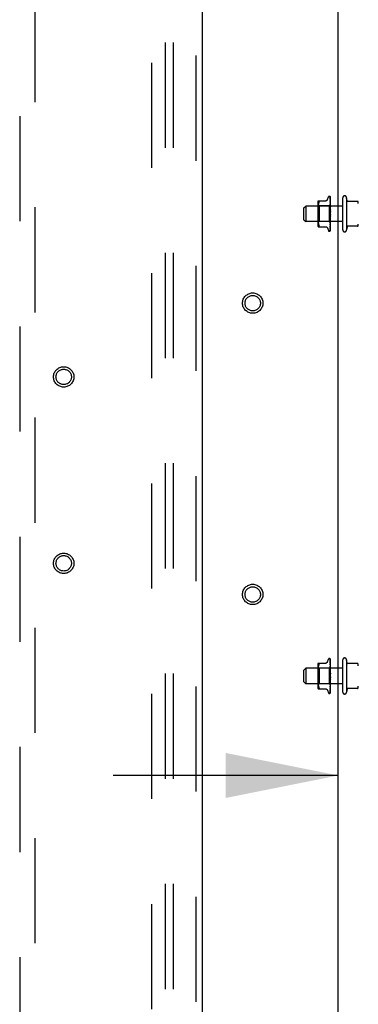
# Model space of a CAD drawing. Header units: inches. Extents: x 0 to 308, y 0 to 199.
# Tile 83 of 139: x 121.39 to 126.84, y 113.68 to 129.52. Entities that reach past the tile are written whole.
import ezdxf

# ---------------------------------------------------------------- set-up
doc = ezdxf.new("R2010")
doc.units = ezdxf.units.IN
doc.header["$LTSCALE"] = 16.920913
doc.header["$MEASUREMENT"] = 0
doc.linetypes.add('HIDDEN', pattern=[0.2, 0.1, -0.1])
doc.layers.get('0').update_dxf_attribs({"linetype": 'CONTINUOUS'})
for name, color, linetype in [('DEFAULT_2', 8, 'HIDDEN'), ('DIMENSIONS', 7, 'CONTINUOUS'), ('RIGHT_OR_MAIN_DOOR_ASSEMBLY', 7, 'CONTINUOUS'), ('SUBPANEL', 7, 'CONTINUOUS')]:
    doc.layers.add(name, color=color, linetype=linetype)
doc.styles.get("Standard").update_dxf_attribs({"font": 'arial.ttf'})
doc.dimstyles.new('DIMSTYLE_1', dxfattribs={"dimtxt": 1.357292, "dimasz": 1.809723, "dimexe": 0.09, "dimexo": 0.07, "dimgap": 0.0375, "dimtad": 0, "dimtih": 1, "dimtoh": 1, "dimzin": 4, "dimdsep": 46, "dimtxsty": 'Standard', "dimblk": '_FILLED', "dimblk1": '_FILLED', "dimblk2": '_FILLED', "dimcen": 0.09, "dimadec": 3, "dimazin": 1, "dimtfac": 1, "dimtdec": 3, "dimtofl": 0, "dimtmove": 0, "dimatfit": 3, "dimldrblk": '_FILLED', "dimfxl": 0, "dimtolj": 1, "dimtzin": 4, "dimarcsym": 0})

# ---------------------------------------------------------------- blocks, each defined once
blk = doc.blocks.new('_FILLED')
at = {"color": 0, "linetype": 'ByBlock'}
blk.add_solid([(0, 0), (-1, 0.2), (-1, -0.2)], dxfattribs=at)
blk = doc.blocks.new('*D5')
at = {"layer": 'DIMENSIONS', "color": 2, "linetype": 'Continuous'}
for p, q in [((127.933, 119.429), (127.933, 115.73)), ((126.513, 117.358), (122.893, 117.358)), ((127.933, 117.358), (130.819, 117.358))]:
    blk.add_line(p, q, dxfattribs=at)
at = {"layer": 'DIMENSIONS', "color": 2, "linetype": 'Continuous', "xscale": 1.8097233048, "yscale": 1.8097233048, "zscale": 1.8097233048}
blk.add_blockref('_FILLED', (126.513, 117.358), dxfattribs=at)
at = {"layer": 'DIMENSIONS', "color": 2, "linetype": 'Continuous', "xscale": 1.8097233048, "yscale": 1.8097233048, "zscale": 1.8097233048, "rotation": 180}
blk.add_blockref('_FILLED', (127.933, 117.358), dxfattribs=at)
at = {"layer": 'DIMENSIONS', "color": 2, "linetype": 'Continuous', "insert": (131.498, 118.037), "char_height": 1.3573, "width": 3.6884, "attachment_point": 1, "line_spacing_factor": 0.9}
blk.add_mtext('1.42', dxfattribs=at)

msp = doc.modelspace()

# ---------------------------------------------------------------- linework, layer by layer
at = {"color": 3, "linetype": 'Continuous'}
msp.add_line((126.513, 102.397), (126.513, 136.771), dxfattribs=at)
at = {"layer": 'DEFAULT_2', "color": 8, "linetype": 'HIDDEN'}
for p, q in [((123.513, 62.834), (123.513, 141.834)), ((126.191, 126.605), (126.32, 126.605)), ((126.34, 126.624), (126.356, 126.667)), ((126.371, 126.678), (126.372, 126.678)), ((126.385, 126.669), (126.387, 126.54)), ((126.385, 126.665), (126.387, 126.537)), ((126.385, 126.651), (126.385, 126.651)), ((126.385, 126.651), (126.387, 126.53)), ((126.385, 126.649), (126.385, 126.648)), ((126.385, 126.648), (126.387, 126.529)), ((126.385, 126.628), (126.385, 126.627)), ((126.385, 126.627), (126.387, 126.517)), ((126.385, 126.624), (126.387, 126.517)), ((126.385, 126.596), (126.385, 126.596)), ((126.385, 126.596), (126.387, 126.5)), ((126.388, 126.407), (126.388, 126.666)), ((126.588, 126.136), (126.588, 126.656)), ((126.648, 126.656), (126.648, 126.136)), ((126.656, 126.605), (126.648, 126.656)), ((126.825, 126.596), (126.662, 126.596)), ((125.963, 126.491), (125.993, 126.521)), ((125.963, 126.301), (125.963, 126.491)), ((126.588, 126.521), (125.993, 126.521)), ((125.993, 126.521), (125.993, 126.271)), ((126.186, 126.576), (126.186, 126.217)), ((126.206, 126.522), (126.186, 126.542)), ((126.192, 126.517), (126.191, 126.509)), ((126.191, 126.509), (126.191, 126.501)), ((126.191, 126.501), (126.191, 126.492)), ((126.191, 126.492), (126.192, 126.484)), ((126.193, 126.535), (126.192, 126.526)), ((126.192, 126.526), (126.192, 126.517)), ((126.192, 126.484), (126.192, 126.475)), ((126.192, 126.475), (126.193, 126.466)), ((126.194, 126.544), (126.193, 126.535)), ((126.193, 126.466), (126.194, 126.456)), ((126.195, 126.554), (126.194, 126.544)), ((126.194, 126.456), (126.195, 126.447)), ((126.197, 126.563), (126.195, 126.554)), ((126.195, 126.447), (126.197, 126.438)), ((126.2, 126.573), (126.197, 126.563)), ((126.197, 126.438), (126.2, 126.428)), ((126.203, 126.582), (126.2, 126.573)), ((126.203, 126.582), (126.207, 126.59)), ((126.369, 126.522), (126.206, 126.522)), ((126.206, 126.522), (126.206, 126.271)), ((126.387, 126.54), (126.369, 126.522)), ((126.369, 126.522), (126.369, 126.271)), ((126.385, 126.591), (126.387, 126.5)), ((126.386, 126.545), (126.385, 126.557)), ((126.385, 126.557), (126.385, 126.557)), ((126.385, 126.557), (126.387, 126.48)), ((126.385, 126.552), (126.387, 126.479)), ((126.388, 126.483), (126.385, 126.512)), ((126.385, 126.512), (126.385, 126.512)), ((126.385, 126.512), (126.387, 126.456)), ((126.385, 126.506), (126.387, 126.455)), ((126.385, 126.463), (126.388, 126.433)), ((126.385, 126.463), (126.385, 126.463)), ((126.385, 126.463), (126.387, 126.43)), ((126.385, 126.457), (126.387, 126.43)), ((126.387, 126.578), (126.386, 126.585)), ((126.388, 126.572), (126.387, 126.578)), ((126.388, 126.541), (126.387, 126.54)), ((126.388, 126.539), (126.387, 126.537)), ((126.387, 126.537), (126.387, 126.537)), ((126.387, 126.537), (126.387, 126.537)), ((126.388, 126.533), (126.387, 126.53)), ((126.387, 126.529), (126.387, 126.53)), ((126.387, 126.53), (126.387, 126.529)), ((126.388, 126.527), (126.387, 126.529)), ((126.388, 126.522), (126.387, 126.517)), ((126.387, 126.517), (126.387, 126.517)), ((126.387, 126.517), (126.387, 126.517)), ((126.388, 126.512), (126.387, 126.517)), ((126.388, 126.507), (126.387, 126.5)), ((126.387, 126.5), (126.387, 126.5)), ((126.387, 126.5), (126.387, 126.5)), ((126.388, 126.494), (126.387, 126.5)), ((126.388, 126.487), (126.387, 126.48)), ((126.387, 126.479), (126.387, 126.48)), ((126.387, 126.48), (126.387, 126.479)), ((126.388, 126.472), (126.387, 126.479)), ((126.388, 126.464), (126.387, 126.456)), ((126.387, 126.455), (126.387, 126.456)), ((126.388, 126.448), (126.387, 126.456)), ((126.387, 126.456), (126.387, 126.456)), ((126.388, 126.439), (126.387, 126.43)), ((125.963, 126.301), (125.993, 126.271)), ((126.192, 126.309), (126.191, 126.3)), ((126.191, 126.3), (126.191, 126.292)), ((126.191, 126.292), (126.191, 126.284)), ((126.191, 126.284), (126.192, 126.275)), ((126.193, 126.327), (126.192, 126.318)), ((126.192, 126.318), (126.192, 126.309)), ((126.194, 126.336), (126.193, 126.327)), ((126.195, 126.346), (126.194, 126.336)), ((126.197, 126.355), (126.195, 126.346)), ((126.2, 126.364), (126.197, 126.355)), ((126.2, 126.428), (126.203, 126.42)), ((126.207, 126.411), (126.203, 126.419)), ((126.207, 126.382), (126.203, 126.373)), ((126.388, 126.385), (126.385, 126.355)), ((126.387, 126.377), (126.385, 126.361)), ((126.387, 126.35), (126.385, 126.31)), ((126.387, 126.349), (126.385, 126.304)), ((126.385, 126.305), (126.388, 126.334)), ((126.387, 126.325), (126.385, 126.263)), ((126.387, 126.324), (126.385, 126.257)), ((126.385, 126.304), (126.385, 126.305)), ((126.387, 126.303), (126.385, 126.22)), ((126.387, 126.302), (126.385, 126.216)), ((126.385, 126.258), (126.388, 126.286)), ((126.387, 126.284), (126.385, 126.184)), ((126.387, 126.283), (126.385, 126.18)), ((126.388, 126.401), (126.386, 126.403)), ((126.387, 126.43), (126.387, 126.43)), ((126.388, 126.421), (126.387, 126.43)), ((126.387, 126.43), (126.387, 126.43)), ((126.388, 126.412), (126.387, 126.403)), ((126.388, 126.394), (126.387, 126.403)), ((126.388, 126.4), (126.387, 126.4)), ((126.387, 126.377), (126.387, 126.376)), ((126.388, 126.367), (126.387, 126.376)), ((126.388, 126.358), (126.387, 126.35)), ((126.387, 126.349), (126.387, 126.35)), ((126.387, 126.35), (126.387, 126.349)), ((126.388, 126.341), (126.387, 126.349)), ((126.388, 126.332), (126.387, 126.325)), ((126.387, 126.324), (126.387, 126.325)), ((126.387, 126.325), (126.387, 126.324)), ((126.387, 126.325), (126.387, 126.325)), ((126.388, 126.316), (126.387, 126.324)), ((126.388, 126.309), (126.387, 126.303)), ((126.387, 126.302), (126.387, 126.303)), ((126.387, 126.303), (126.387, 126.302)), ((126.388, 126.295), (126.387, 126.302)), ((126.388, 126.289), (126.387, 126.284)), ((126.387, 126.283), (126.387, 126.284)), ((126.387, 126.284), (126.387, 126.283)), ((126.388, 126.277), (126.387, 126.283)), ((126.388, 126.126), (126.388, 126.401)), ((126.588, 126.271), (125.993, 126.271)), ((126.206, 126.271), (126.186, 126.251)), ((126.191, 126.188), (126.32, 126.188)), ((126.192, 126.275), (126.192, 126.267)), ((126.192, 126.267), (126.193, 126.258)), ((126.193, 126.258), (126.194, 126.248)), ((126.194, 126.248), (126.195, 126.239)), ((126.195, 126.239), (126.197, 126.229)), ((126.197, 126.229), (126.2, 126.22)), ((126.2, 126.22), (126.203, 126.211)), ((126.203, 126.211), (126.207, 126.203)), ((126.369, 126.271), (126.206, 126.271)), ((126.208, 126.2), (126.207, 126.203)), ((126.208, 126.188), (126.207, 126.188)), ((126.208, 126.2), (126.209, 126.197)), ((126.34, 126.168), (126.356, 126.126)), ((126.388, 126.252), (126.369, 126.271)), ((126.384, 126.122), (126.385, 126.123)), ((126.387, 126.269), (126.385, 126.153)), ((126.387, 126.269), (126.385, 126.156)), ((126.387, 126.259), (126.385, 126.134)), ((126.385, 126.257), (126.385, 126.258)), ((126.387, 126.254), (126.385, 126.125)), ((126.387, 126.253), (126.385, 126.125)), ((126.385, 126.216), (126.386, 126.223)), ((126.385, 126.216), (126.385, 126.216)), ((126.385, 126.184), (126.385, 126.184)), ((126.385, 126.18), (126.385, 126.18)), ((126.385, 126.156), (126.385, 126.155)), ((126.385, 126.153), (126.385, 126.152)), ((126.385, 126.135), (126.386, 126.136)), ((126.386, 126.223), (126.387, 126.235)), ((126.386, 126.19), (126.387, 126.197)), ((126.388, 126.273), (126.387, 126.269)), ((126.387, 126.269), (126.387, 126.269)), ((126.387, 126.269), (126.387, 126.269)), ((126.388, 126.264), (126.387, 126.269)), ((126.388, 126.261), (126.387, 126.259)), ((126.387, 126.259), (126.387, 126.259)), ((126.387, 126.259), (126.387, 126.259)), ((126.388, 126.256), (126.387, 126.259)), ((126.387, 126.253), (126.387, 126.254)), ((126.387, 126.254), (126.387, 126.253)), ((126.387, 126.235), (126.388, 126.241)), ((126.387, 126.197), (126.388, 126.202)), ((126.656, 126.188), (126.648, 126.136)), ((126.825, 126.196), (126.662, 126.196)), ((126.371, 126.115), (126.372, 126.115)), ((126.191, 119.167), (126.32, 119.167)), ((126.203, 119.144), (126.207, 119.153)), ((126.207, 119.153), (126.208, 119.155)), ((126.209, 119.158), (126.208, 119.155)), ((126.34, 119.187), (126.356, 119.229)), ((126.371, 119.24), (126.372, 119.24)), ((126.385, 119.231), (126.387, 119.102)), ((126.385, 119.227), (126.387, 119.1)), ((126.385, 119.214), (126.385, 119.213)), ((126.385, 119.213), (126.387, 119.092)), ((126.385, 119.212), (126.385, 119.211)), ((126.385, 119.211), (126.387, 119.092)), ((126.385, 119.19), (126.385, 119.19)), ((126.385, 119.19), (126.387, 119.08)), ((126.385, 119.186), (126.387, 119.079)), ((126.385, 119.158), (126.385, 119.158)), ((126.385, 119.158), (126.387, 119.063)), ((126.385, 119.154), (126.387, 119.062)), ((126.387, 119.14), (126.386, 119.148)), ((126.388, 118.969), (126.388, 119.229)), ((126.588, 118.699), (126.588, 119.219)), ((126.648, 119.219), (126.648, 118.699)), ((126.656, 119.167), (126.648, 119.219)), ((126.825, 119.159), (126.662, 119.159)), ((125.963, 119.054), (125.993, 119.084)), ((125.963, 118.864), (125.963, 119.054)), ((126.588, 119.084), (125.993, 119.084)), ((125.993, 119.084), (125.993, 118.834)), ((126.186, 119.138), (126.186, 118.779)), ((126.206, 119.084), (126.186, 119.104)), ((126.192, 119.08), (126.191, 119.071)), ((126.191, 119.072), (126.191, 119.063)), ((126.191, 119.063), (126.191, 119.055)), ((126.191, 119.055), (126.192, 119.046)), ((126.193, 119.097), (126.192, 119.088)), ((126.192, 119.089), (126.192, 119.08)), ((126.192, 119.046), (126.192, 119.037)), ((126.192, 119.037), (126.193, 119.028)), ((126.194, 119.107), (126.193, 119.097)), ((126.193, 119.028), (126.194, 119.019)), ((126.195, 119.116), (126.194, 119.107)), ((126.194, 119.019), (126.195, 119.009)), ((126.197, 119.126), (126.195, 119.116)), ((126.195, 119.01), (126.197, 119)), ((126.2, 119.135), (126.197, 119.126)), ((126.197, 119), (126.2, 118.991)), ((126.203, 119.144), (126.2, 119.135)), ((126.2, 118.991), (126.203, 118.982)), ((126.369, 119.084), (126.206, 119.084)), ((126.206, 119.084), (126.206, 118.834)), ((126.387, 119.102), (126.369, 119.084)), ((126.369, 119.084), (126.369, 118.834)), ((126.386, 119.107), (126.385, 119.119)), ((126.385, 119.119), (126.385, 119.119)), ((126.385, 119.119), (126.387, 119.042)), ((126.385, 119.114), (126.387, 119.042)), ((126.385, 119.074), (126.385, 119.075)), ((126.385, 119.075), (126.387, 119.018)), ((126.388, 119.046), (126.385, 119.074)), ((126.385, 119.069), (126.387, 119.018)), ((126.385, 119.026), (126.388, 118.996)), ((126.385, 119.026), (126.385, 119.026)), ((126.385, 119.026), (126.387, 118.993)), ((126.385, 119.02), (126.387, 118.992)), ((126.388, 119.134), (126.387, 119.14)), ((126.388, 119.103), (126.387, 119.102)), ((126.388, 119.102), (126.387, 119.1)), ((126.387, 119.1), (126.387, 119.1)), ((126.387, 119.1), (126.387, 119.1)), ((126.388, 119.096), (126.387, 119.092)), ((126.387, 119.092), (126.387, 119.092)), ((126.388, 119.089), (126.387, 119.092)), ((126.387, 119.092), (126.387, 119.092)), ((126.388, 119.085), (126.387, 119.08)), ((126.387, 119.079), (126.387, 119.08)), ((126.387, 119.08), (126.387, 119.079)), ((126.388, 119.075), (126.387, 119.079)), ((126.388, 119.069), (126.387, 119.063)), ((126.387, 119.062), (126.387, 119.063)), ((126.387, 119.063), (126.387, 119.062)), ((126.388, 119.057), (126.387, 119.062)), ((126.388, 119.05), (126.387, 119.042)), ((126.387, 119.042), (126.387, 119.042)), ((126.388, 119.035), (126.387, 119.042)), ((126.387, 119.042), (126.387, 119.042)), ((126.388, 119.027), (126.387, 119.019)), ((126.387, 119.018), (126.387, 119.019)), ((126.388, 119.01), (126.387, 119.018)), ((126.387, 119.018), (126.387, 119.018)), ((126.388, 119.002), (126.387, 118.993)), ((126.387, 118.992), (126.387, 118.993)), ((126.387, 118.993), (126.387, 118.992)), ((126.388, 118.984), (126.387, 118.992)), ((125.963, 118.864), (125.993, 118.834)), ((126.588, 118.834), (125.993, 118.834)), ((126.206, 118.834), (126.186, 118.814)), ((126.192, 118.871), (126.191, 118.863)), ((126.191, 118.863), (126.191, 118.854)), ((126.191, 118.846), (126.191, 118.854)), ((126.193, 118.889), (126.192, 118.88)), ((126.192, 118.88), (126.192, 118.871)), ((126.192, 118.838), (126.192, 118.829)), ((126.194, 118.899), (126.193, 118.889)), ((126.195, 118.908), (126.194, 118.899)), ((126.197, 118.918), (126.195, 118.908)), ((126.2, 118.927), (126.197, 118.917)), ((126.207, 118.973), (126.203, 118.982)), ((126.207, 118.944), (126.203, 118.936)), ((126.369, 118.834), (126.206, 118.834)), ((126.388, 118.815), (126.369, 118.834)), ((126.388, 118.947), (126.385, 118.917)), ((126.387, 118.939), (126.385, 118.924)), ((126.387, 118.912), (126.385, 118.867)), ((126.387, 118.912), (126.385, 118.873)), ((126.385, 118.867), (126.388, 118.897)), ((126.387, 118.887), (126.385, 118.82)), ((126.387, 118.887), (126.385, 118.825)), ((126.385, 118.867), (126.385, 118.867)), ((126.387, 118.865), (126.385, 118.778)), ((126.387, 118.865), (126.385, 118.783)), ((126.385, 118.82), (126.388, 118.848)), ((126.387, 118.846), (126.385, 118.743)), ((126.387, 118.846), (126.385, 118.747)), ((126.387, 118.831), (126.385, 118.715)), ((126.387, 118.831), (126.385, 118.718)), ((126.388, 118.963), (126.386, 118.965)), ((126.388, 118.975), (126.387, 118.966)), ((126.388, 118.957), (126.387, 118.965)), ((126.388, 118.962), (126.387, 118.963)), ((126.387, 118.939), (126.387, 118.938)), ((126.388, 118.929), (126.387, 118.938)), ((126.388, 118.92), (126.387, 118.912)), ((126.387, 118.912), (126.387, 118.912)), ((126.388, 118.903), (126.387, 118.912)), ((126.387, 118.912), (126.387, 118.912)), ((126.388, 118.895), (126.387, 118.887)), ((126.387, 118.887), (126.387, 118.887)), ((126.388, 118.879), (126.387, 118.887)), ((126.387, 118.887), (126.387, 118.887)), ((126.387, 118.887), (126.387, 118.887)), ((126.388, 118.871), (126.387, 118.865)), ((126.387, 118.865), (126.387, 118.865)), ((126.388, 118.858), (126.387, 118.865)), ((126.387, 118.865), (126.387, 118.865)), ((126.388, 118.851), (126.387, 118.846)), ((126.387, 118.846), (126.387, 118.846)), ((126.387, 118.846), (126.387, 118.846)), ((126.388, 118.84), (126.387, 118.846)), ((126.388, 118.835), (126.387, 118.831)), ((126.387, 118.831), (126.387, 118.831)), ((126.387, 118.831), (126.387, 118.831)), ((126.388, 118.827), (126.387, 118.831)), ((126.388, 118.689), (126.388, 118.963)), ((126.191, 118.75), (126.32, 118.75)), ((126.192, 118.829), (126.193, 118.82)), ((126.193, 118.82), (126.194, 118.811)), ((126.194, 118.811), (126.195, 118.801)), ((126.195, 118.801), (126.197, 118.792)), ((126.197, 118.792), (126.2, 118.782)), ((126.2, 118.782), (126.203, 118.773)), ((126.203, 118.774), (126.207, 118.765)), ((126.208, 118.751), (126.207, 118.75)), ((126.34, 118.731), (126.356, 118.689)), ((126.371, 118.678), (126.372, 118.678)), ((126.384, 118.685), (126.385, 118.686)), ((126.387, 118.821), (126.385, 118.696)), ((126.385, 118.82), (126.385, 118.82)), ((126.387, 118.816), (126.385, 118.688)), ((126.387, 118.816), (126.385, 118.687)), ((126.385, 118.778), (126.386, 118.785)), ((126.385, 118.778), (126.385, 118.778)), ((126.385, 118.747), (126.385, 118.747)), ((126.385, 118.743), (126.385, 118.743)), ((126.385, 118.718), (126.385, 118.718)), ((126.385, 118.715), (126.385, 118.715)), ((126.385, 118.697), (126.386, 118.698)), ((126.386, 118.785), (126.387, 118.798)), ((126.386, 118.752), (126.387, 118.759)), ((126.388, 118.823), (126.387, 118.821)), ((126.387, 118.821), (126.387, 118.821)), ((126.388, 118.818), (126.387, 118.821)), ((126.387, 118.821), (126.387, 118.821)), ((126.387, 118.816), (126.387, 118.816)), ((126.387, 118.816), (126.387, 118.816)), ((126.387, 118.798), (126.388, 118.804)), ((126.387, 118.759), (126.388, 118.765)), ((126.656, 118.75), (126.648, 118.699)), ((126.825, 118.759), (126.662, 118.759))]:
    msp.add_line(p, q, dxfattribs=at)
for points in [[(126.207, 126.605), (126.208, 126.604), (126.209, 126.604), (126.209, 126.603)], [(126.207, 126.59), (126.208, 126.593), (126.209, 126.595), (126.209, 126.597), (126.21, 126.599), (126.21, 126.601), (126.21, 126.602), (126.209, 126.603)], [(126.34, 126.624), (126.339, 126.622), (126.337, 126.619), (126.335, 126.616), (126.333, 126.613), (126.33, 126.61), (126.327, 126.608), (126.323, 126.607), (126.32, 126.606), (126.316, 126.605), (126.313, 126.605)], [(126.383, 126.673), (126.383, 126.673), (126.383, 126.673), (126.383, 126.673), (126.384, 126.673), (126.384, 126.673), (126.384, 126.672), (126.384, 126.672), (126.384, 126.672), (126.384, 126.672), (126.384, 126.672), (126.385, 126.671), (126.385, 126.671), (126.385, 126.671), (126.385, 126.67), (126.385, 126.67), (126.385, 126.67), (126.385, 126.669), (126.385, 126.669), (126.385, 126.669)], [(126.388, 126.665), (126.387, 126.666), (126.387, 126.668), (126.386, 126.669), (126.386, 126.67), (126.385, 126.671), (126.384, 126.672), (126.383, 126.673)], [(126.388, 126.666), (126.388, 126.667), (126.387, 126.667), (126.387, 126.668), (126.387, 126.668), (126.387, 126.668), (126.387, 126.669), (126.386, 126.669), (126.386, 126.669), (126.386, 126.67), (126.386, 126.67), (126.386, 126.67), (126.385, 126.671), (126.385, 126.671), (126.385, 126.671), (126.385, 126.671), (126.385, 126.672), (126.384, 126.672), (126.384, 126.672), (126.384, 126.672), (126.384, 126.673), (126.384, 126.673), (126.384, 126.673)], [(126.388, 126.655), (126.387, 126.656), (126.387, 126.658), (126.387, 126.66), (126.386, 126.662), (126.386, 126.664), (126.385, 126.665), (126.385, 126.666)], [(126.385, 126.666), (126.385, 126.666), (126.385, 126.666), (126.385, 126.665), (126.385, 126.665)], [(126.385, 126.665), (126.385, 126.665), (126.385, 126.665)], [(126.385, 126.665), (126.385, 126.665), (126.385, 126.665), (126.385, 126.665), (126.385, 126.665), (126.385, 126.665), (126.385, 126.664), (126.385, 126.664), (126.385, 126.663)], [(126.388, 126.659), (126.387, 126.66), (126.387, 126.661), (126.387, 126.661), (126.387, 126.662), (126.386, 126.663), (126.386, 126.663), (126.386, 126.664), (126.385, 126.664), (126.385, 126.665)], [(126.388, 126.635), (126.387, 126.637), (126.387, 126.64), (126.387, 126.642), (126.386, 126.645), (126.386, 126.647), (126.385, 126.65), (126.385, 126.651)], [(126.385, 126.648), (126.385, 126.648), (126.385, 126.649), (126.385, 126.649), (126.385, 126.649)], [(126.388, 126.643), (126.387, 126.644), (126.387, 126.644), (126.387, 126.645), (126.387, 126.646), (126.386, 126.646), (126.386, 126.647), (126.385, 126.648)], [(126.388, 126.607), (126.387, 126.609), (126.387, 126.612), (126.387, 126.616), (126.386, 126.619), (126.386, 126.622), (126.385, 126.628)], [(126.386, 126.622), (126.386, 126.623), (126.385, 126.623), (126.385, 126.624), (126.385, 126.624)], [(126.385, 126.624), (126.385, 126.624), (126.385, 126.624), (126.385, 126.624), (126.385, 126.624), (126.385, 126.624)], [(126.386, 126.585), (126.386, 126.589), (126.385, 126.596)], [(126.388, 126.618), (126.388, 126.618), (126.387, 126.619), (126.387, 126.62), (126.387, 126.621), (126.386, 126.622)], [(126.386, 126.588), (126.386, 126.589), (126.386, 126.59), (126.385, 126.59), (126.385, 126.591), (126.385, 126.591), (126.385, 126.591), (126.385, 126.591)], [(126.387, 126.547), (126.386, 126.548), (126.386, 126.549), (126.386, 126.55), (126.385, 126.55), (126.385, 126.551), (126.385, 126.551), (126.385, 126.552)], [(126.387, 126.501), (126.386, 126.502), (126.386, 126.503), (126.386, 126.504), (126.385, 126.504), (126.385, 126.505), (126.385, 126.506), (126.385, 126.506), (126.385, 126.506)], [(126.387, 126.453), (126.386, 126.453), (126.386, 126.454), (126.386, 126.454), (126.386, 126.455), (126.385, 126.456), (126.385, 126.456), (126.385, 126.457), (126.385, 126.457)], [(126.388, 126.585), (126.387, 126.585), (126.387, 126.586), (126.387, 126.587), (126.386, 126.588)], [(126.388, 126.53), (126.387, 126.532), (126.386, 126.545)], [(126.388, 126.545), (126.388, 126.545), (126.387, 126.546), (126.387, 126.547)], [(126.388, 126.54), (126.387, 126.54), (126.387, 126.54), (126.387, 126.54), (126.387, 126.54)], [(126.388, 126.539), (126.387, 126.538), (126.387, 126.538), (126.387, 126.538), (126.387, 126.537), (126.387, 126.537), (126.387, 126.537)], [(126.388, 126.537), (126.387, 126.537), (126.387, 126.537), (126.387, 126.537), (126.387, 126.537), (126.387, 126.537)], [(126.388, 126.536), (126.387, 126.536), (126.387, 126.537), (126.387, 126.537), (126.387, 126.537)], [(126.388, 126.531), (126.387, 126.531), (126.387, 126.531), (126.387, 126.53), (126.387, 126.53), (126.387, 126.53), (126.387, 126.53)], [(126.388, 126.529), (126.387, 126.529), (126.387, 126.529), (126.387, 126.529), (126.387, 126.529), (126.387, 126.529)], [(126.388, 126.519), (126.387, 126.519), (126.387, 126.518), (126.387, 126.518), (126.387, 126.518), (126.387, 126.517), (126.387, 126.517)], [(126.388, 126.516), (126.387, 126.516), (126.387, 126.516), (126.387, 126.516), (126.387, 126.517), (126.387, 126.517)], [(126.388, 126.503), (126.387, 126.502), (126.387, 126.502), (126.387, 126.501), (126.387, 126.501), (126.387, 126.5), (126.387, 126.5)], [(126.388, 126.5), (126.387, 126.5), (126.387, 126.501)], [(126.388, 126.498), (126.387, 126.499), (126.387, 126.499), (126.387, 126.499), (126.387, 126.5), (126.387, 126.5)], [(126.388, 126.483), (126.387, 126.482), (126.387, 126.481), (126.387, 126.481), (126.387, 126.48), (126.387, 126.48), (126.387, 126.48)], [(126.388, 126.477), (126.387, 126.478), (126.387, 126.478), (126.387, 126.478), (126.387, 126.479), (126.387, 126.479)], [(126.388, 126.459), (126.387, 126.459), (126.387, 126.458), (126.387, 126.457), (126.387, 126.457), (126.387, 126.456), (126.387, 126.456)], [(126.388, 126.453), (126.387, 126.454), (126.387, 126.454), (126.387, 126.455), (126.387, 126.455), (126.387, 126.455)], [(126.388, 126.451), (126.388, 126.451), (126.387, 126.452), (126.387, 126.453)], [(126.2, 126.364), (126.203, 126.373), (126.207, 126.382)], [(126.207, 126.411), (126.208, 126.409), (126.208, 126.406), (126.209, 126.404), (126.21, 126.401), (126.21, 126.399), (126.21, 126.396)], [(126.209, 126.406), (126.208, 126.408), (126.207, 126.409), (126.207, 126.411)], [(126.21, 126.396), (126.21, 126.394), (126.21, 126.391), (126.209, 126.389), (126.208, 126.387), (126.208, 126.384), (126.207, 126.382)], [(126.207, 126.382), (126.207, 126.383), (126.208, 126.384), (126.208, 126.386), (126.209, 126.387)], [(126.21, 126.396), (126.21, 126.398), (126.21, 126.4), (126.209, 126.402), (126.209, 126.404)], [(126.209, 126.389), (126.209, 126.39), (126.21, 126.392), (126.21, 126.393), (126.21, 126.395), (126.21, 126.396)], [(126.386, 126.403), (126.386, 126.403), (126.386, 126.403), (126.385, 126.404), (126.385, 126.404), (126.385, 126.405), (126.385, 126.406), (126.385, 126.406), (126.385, 126.407)], [(126.385, 126.361), (126.385, 126.362), (126.385, 126.362), (126.385, 126.363), (126.386, 126.364), (126.386, 126.364), (126.386, 126.365), (126.387, 126.365), (126.387, 126.365), (126.387, 126.366), (126.387, 126.366), (126.388, 126.367), (126.388, 126.367)], [(126.385, 126.31), (126.385, 126.311), (126.385, 126.312), (126.385, 126.312), (126.386, 126.313), (126.386, 126.314), (126.386, 126.314), (126.387, 126.315), (126.387, 126.316), (126.387, 126.316), (126.388, 126.317), (126.388, 126.317)], [(126.386, 126.403), (126.386, 126.402), (126.387, 126.402), (126.387, 126.402), (126.387, 126.401), (126.387, 126.401), (126.387, 126.4)], [(126.388, 126.434), (126.387, 126.433), (126.387, 126.432), (126.387, 126.432), (126.387, 126.431), (126.387, 126.43), (126.387, 126.43)], [(126.388, 126.427), (126.387, 126.428), (126.387, 126.428), (126.387, 126.429), (126.387, 126.429), (126.387, 126.43)], [(126.388, 126.407), (126.387, 126.406), (126.387, 126.405), (126.387, 126.405), (126.387, 126.404), (126.387, 126.403), (126.387, 126.403)], [(126.387, 126.4), (126.387, 126.4), (126.387, 126.401), (126.387, 126.402), (126.387, 126.402), (126.387, 126.403), (126.387, 126.403)], [(126.388, 126.379), (126.387, 126.379), (126.387, 126.378), (126.387, 126.377), (126.387, 126.377)], [(126.388, 126.372), (126.387, 126.373), (126.387, 126.374), (126.387, 126.374), (126.387, 126.375), (126.387, 126.376), (126.387, 126.376)], [(126.388, 126.352), (126.387, 126.352), (126.387, 126.351), (126.387, 126.351), (126.387, 126.35), (126.387, 126.35)], [(126.388, 126.346), (126.387, 126.347), (126.387, 126.347), (126.387, 126.348), (126.387, 126.348), (126.387, 126.349), (126.387, 126.349)], [(126.388, 126.327), (126.387, 126.327), (126.387, 126.326), (126.387, 126.326), (126.387, 126.326), (126.387, 126.325), (126.387, 126.325)], [(126.388, 126.321), (126.387, 126.322), (126.387, 126.323), (126.387, 126.323), (126.387, 126.324), (126.387, 126.324), (126.387, 126.324)], [(126.388, 126.304), (126.387, 126.304), (126.387, 126.304), (126.387, 126.303), (126.387, 126.303), (126.387, 126.303)], [(126.388, 126.299), (126.387, 126.3), (126.387, 126.301), (126.387, 126.301), (126.387, 126.302), (126.387, 126.302), (126.387, 126.302)], [(126.388, 126.285), (126.387, 126.285), (126.387, 126.285), (126.387, 126.284), (126.387, 126.284), (126.387, 126.284)], [(126.388, 126.281), (126.387, 126.281), (126.387, 126.282), (126.387, 126.282), (126.387, 126.283), (126.387, 126.283), (126.387, 126.283)], [(126.208, 126.188), (126.209, 126.189), (126.209, 126.19), (126.21, 126.191), (126.21, 126.192), (126.21, 126.193), (126.209, 126.195), (126.209, 126.197)], [(126.313, 126.188), (126.316, 126.188), (126.32, 126.187), (126.323, 126.186), (126.327, 126.184), (126.33, 126.182), (126.333, 126.18), (126.335, 126.177), (126.337, 126.174), (126.339, 126.171), (126.34, 126.169)], [(126.384, 126.122), (126.385, 126.123), (126.385, 126.124), (126.386, 126.126), (126.386, 126.127), (126.387, 126.129), (126.387, 126.13), (126.388, 126.132)], [(126.385, 126.125), (126.385, 126.125), (126.385, 126.124), (126.385, 126.124), (126.385, 126.123), (126.384, 126.123), (126.384, 126.123), (126.384, 126.122), (126.384, 126.122)], [(126.385, 126.125), (126.385, 126.124), (126.385, 126.123), (126.385, 126.123), (126.385, 126.122), (126.384, 126.122)], [(126.384, 126.122), (126.384, 126.122), (126.384, 126.122)], [(126.385, 126.263), (126.385, 126.263), (126.385, 126.263), (126.385, 126.264), (126.385, 126.265), (126.386, 126.265), (126.386, 126.266), (126.386, 126.267)], [(126.385, 126.22), (126.385, 126.22), (126.385, 126.221), (126.385, 126.221), (126.385, 126.222), (126.386, 126.222), (126.386, 126.223), (126.386, 126.224), (126.387, 126.225)], [(126.385, 126.18), (126.385, 126.183), (126.386, 126.19)], [(126.385, 126.184), (126.385, 126.184), (126.385, 126.184), (126.385, 126.184), (126.385, 126.185), (126.385, 126.185), (126.386, 126.186), (126.386, 126.187), (126.386, 126.187), (126.387, 126.188), (126.387, 126.189), (126.387, 126.19), (126.388, 126.19)], [(126.385, 126.152), (126.385, 126.154), (126.386, 126.157), (126.386, 126.16), (126.387, 126.163), (126.387, 126.166), (126.387, 126.169), (126.388, 126.17)], [(126.385, 126.155), (126.385, 126.155), (126.385, 126.155), (126.385, 126.155), (126.385, 126.156), (126.385, 126.156), (126.386, 126.156), (126.386, 126.158)], [(126.385, 126.133), (126.385, 126.134), (126.386, 126.136), (126.386, 126.138), (126.387, 126.14), (126.387, 126.143), (126.387, 126.145), (126.388, 126.147)], [(126.385, 126.136), (126.385, 126.135), (126.385, 126.135), (126.385, 126.134), (126.385, 126.134)], [(126.385, 126.134), (126.385, 126.134), (126.385, 126.134), (126.385, 126.134), (126.385, 126.134), (126.385, 126.135)], [(126.385, 126.134), (126.385, 126.133), (126.385, 126.133), (126.385, 126.133)], [(126.385, 126.123), (126.385, 126.123), (126.385, 126.124), (126.386, 126.124), (126.386, 126.125), (126.386, 126.125), (126.386, 126.126), (126.387, 126.126), (126.387, 126.127), (126.387, 126.128), (126.388, 126.128), (126.388, 126.129)], [(126.386, 126.267), (126.387, 126.268), (126.387, 126.269), (126.388, 126.27)], [(126.386, 126.158), (126.387, 126.158), (126.387, 126.159), (126.387, 126.16), (126.387, 126.161), (126.388, 126.161)], [(126.386, 126.136), (126.386, 126.136), (126.386, 126.137), (126.387, 126.138), (126.387, 126.138), (126.387, 126.139), (126.387, 126.139), (126.388, 126.14), (126.388, 126.14)], [(126.388, 126.27), (126.387, 126.27), (126.387, 126.27), (126.387, 126.269), (126.387, 126.269), (126.387, 126.269)], [(126.388, 126.267), (126.387, 126.267), (126.387, 126.268), (126.387, 126.268), (126.387, 126.268), (126.387, 126.269), (126.387, 126.269)], [(126.388, 126.259), (126.387, 126.259), (126.387, 126.259), (126.387, 126.259), (126.387, 126.259), (126.387, 126.259)], [(126.388, 126.257), (126.387, 126.257), (126.387, 126.258), (126.387, 126.258), (126.387, 126.258), (126.387, 126.259), (126.387, 126.259)], [(126.388, 126.254), (126.387, 126.254), (126.387, 126.254), (126.387, 126.254), (126.387, 126.254)], [(126.388, 126.253), (126.387, 126.253), (126.387, 126.253), (126.387, 126.254), (126.387, 126.254), (126.387, 126.254), (126.387, 126.254)], [(126.388, 126.252), (126.387, 126.253), (126.387, 126.253), (126.387, 126.253), (126.387, 126.253), (126.387, 126.253), (126.387, 126.253)], [(126.388, 126.252), (126.387, 126.252), (126.387, 126.253), (126.387, 126.253), (126.387, 126.253)], [(126.387, 126.225), (126.387, 126.226), (126.387, 126.227), (126.388, 126.227)], [(126.387, 126.124), (126.387, 126.124), (126.387, 126.125), (126.388, 126.126)], [(126.207, 119.167), (126.208, 119.167), (126.209, 119.166), (126.209, 119.166)], [(126.209, 119.158), (126.209, 119.16), (126.21, 119.162), (126.21, 119.163), (126.21, 119.165), (126.209, 119.166)], [(126.34, 119.186), (126.339, 119.184), (126.337, 119.181), (126.335, 119.178), (126.333, 119.175), (126.33, 119.173), (126.327, 119.171), (126.323, 119.169), (126.32, 119.168), (126.316, 119.167), (126.313, 119.167)], [(126.383, 119.236), (126.383, 119.236), (126.383, 119.236), (126.383, 119.235), (126.384, 119.235), (126.384, 119.235), (126.384, 119.235), (126.384, 119.235), (126.384, 119.235), (126.384, 119.234), (126.384, 119.234), (126.385, 119.234), (126.385, 119.233), (126.385, 119.233), (126.385, 119.233), (126.385, 119.233), (126.385, 119.232), (126.385, 119.232), (126.385, 119.232), (126.385, 119.231)], [(126.388, 119.227), (126.387, 119.229), (126.387, 119.23), (126.386, 119.231), (126.386, 119.233), (126.385, 119.234), (126.384, 119.235), (126.383, 119.236)], [(126.388, 119.229), (126.388, 119.229), (126.387, 119.23), (126.387, 119.23), (126.387, 119.23), (126.387, 119.231), (126.387, 119.231), (126.386, 119.232), (126.386, 119.232), (126.386, 119.232), (126.386, 119.233), (126.386, 119.233), (126.385, 119.233), (126.385, 119.233), (126.385, 119.234), (126.385, 119.234), (126.385, 119.234), (126.384, 119.234), (126.384, 119.235), (126.384, 119.235), (126.384, 119.235), (126.384, 119.235), (126.384, 119.235)], [(126.385, 119.229), (126.385, 119.229), (126.385, 119.228), (126.385, 119.228), (126.385, 119.227)], [(126.388, 119.217), (126.387, 119.219), (126.387, 119.221), (126.387, 119.223), (126.386, 119.224), (126.386, 119.226), (126.385, 119.228), (126.385, 119.229)], [(126.388, 119.222), (126.387, 119.223), (126.387, 119.223), (126.387, 119.224), (126.387, 119.225), (126.386, 119.225), (126.386, 119.226), (126.386, 119.226), (126.385, 119.227), (126.385, 119.228)], [(126.385, 119.228), (126.385, 119.228), (126.385, 119.228)], [(126.385, 119.228), (126.385, 119.228), (126.385, 119.228), (126.385, 119.228), (126.385, 119.228), (126.385, 119.227), (126.385, 119.227), (126.385, 119.226), (126.385, 119.226)], [(126.388, 119.198), (126.387, 119.199), (126.387, 119.202), (126.387, 119.205), (126.386, 119.207), (126.386, 119.21), (126.385, 119.212), (126.385, 119.214)], [(126.385, 119.211), (126.385, 119.211), (126.385, 119.211), (126.385, 119.211), (126.385, 119.212)], [(126.388, 119.206), (126.387, 119.206), (126.387, 119.207), (126.387, 119.208), (126.387, 119.208), (126.386, 119.209), (126.386, 119.209), (126.385, 119.211)], [(126.388, 119.17), (126.387, 119.172), (126.387, 119.175), (126.387, 119.178), (126.386, 119.181), (126.386, 119.185), (126.385, 119.19)], [(126.385, 119.186), (126.385, 119.186), (126.385, 119.187), (126.385, 119.187), (126.385, 119.187), (126.385, 119.186)], [(126.386, 119.184), (126.386, 119.185), (126.385, 119.186), (126.385, 119.186), (126.385, 119.186)], [(126.386, 119.148), (126.386, 119.152), (126.385, 119.158)], [(126.386, 119.151), (126.386, 119.151), (126.386, 119.152), (126.385, 119.153), (126.385, 119.153), (126.385, 119.154), (126.385, 119.154), (126.385, 119.154)], [(126.388, 119.18), (126.388, 119.181), (126.387, 119.181), (126.387, 119.182), (126.387, 119.183), (126.386, 119.184)], [(126.388, 119.147), (126.387, 119.148), (126.387, 119.149), (126.387, 119.149), (126.386, 119.151)], [(126.387, 119.109), (126.386, 119.111), (126.386, 119.111), (126.386, 119.112), (126.385, 119.113), (126.385, 119.113), (126.385, 119.114), (126.385, 119.114)], [(126.387, 119.063), (126.386, 119.065), (126.386, 119.066), (126.386, 119.066), (126.385, 119.067), (126.385, 119.068), (126.385, 119.068), (126.385, 119.069), (126.385, 119.069)], [(126.387, 119.015), (126.386, 119.016), (126.386, 119.016), (126.386, 119.017), (126.386, 119.018), (126.385, 119.018), (126.385, 119.019), (126.385, 119.019), (126.385, 119.02)], [(126.388, 119.092), (126.387, 119.095), (126.386, 119.107)], [(126.388, 119.107), (126.388, 119.107), (126.387, 119.108), (126.387, 119.109)], [(126.388, 119.103), (126.387, 119.103), (126.387, 119.103), (126.387, 119.102), (126.387, 119.102)], [(126.388, 119.101), (126.387, 119.101), (126.387, 119.1), (126.387, 119.1), (126.387, 119.1), (126.387, 119.1), (126.387, 119.1)], [(126.388, 119.1), (126.387, 119.1), (126.387, 119.1), (126.387, 119.1), (126.387, 119.1), (126.387, 119.1)], [(126.388, 119.098), (126.387, 119.099), (126.387, 119.099), (126.387, 119.099), (126.387, 119.1)], [(126.388, 119.094), (126.387, 119.093), (126.387, 119.093), (126.387, 119.093), (126.387, 119.092), (126.387, 119.092), (126.387, 119.092)], [(126.388, 119.091), (126.387, 119.091), (126.387, 119.091), (126.387, 119.092), (126.387, 119.092), (126.387, 119.092)], [(126.388, 119.082), (126.387, 119.081), (126.387, 119.081), (126.387, 119.08), (126.387, 119.08), (126.387, 119.08), (126.387, 119.08)], [(126.388, 119.078), (126.387, 119.078), (126.387, 119.079), (126.387, 119.079), (126.387, 119.079), (126.387, 119.079)], [(126.388, 119.065), (126.387, 119.065), (126.387, 119.064), (126.387, 119.064), (126.387, 119.063), (126.387, 119.063), (126.387, 119.063)], [(126.388, 119.062), (126.387, 119.063), (126.387, 119.063)], [(126.388, 119.061), (126.387, 119.061), (126.387, 119.061), (126.387, 119.062), (126.387, 119.062), (126.387, 119.062)], [(126.388, 119.045), (126.387, 119.045), (126.387, 119.044), (126.387, 119.043), (126.387, 119.043), (126.387, 119.042), (126.387, 119.042)], [(126.388, 119.04), (126.387, 119.04), (126.387, 119.04), (126.387, 119.041), (126.387, 119.041), (126.387, 119.042)], [(126.388, 119.022), (126.387, 119.021), (126.387, 119.021), (126.387, 119.02), (126.387, 119.019), (126.387, 119.019), (126.387, 119.018)], [(126.388, 119.016), (126.387, 119.016), (126.387, 119.017), (126.387, 119.017), (126.387, 119.018), (126.387, 119.018)], [(126.388, 119.013), (126.388, 119.014), (126.387, 119.014), (126.387, 119.015)], [(126.388, 118.996), (126.387, 118.995), (126.387, 118.995), (126.387, 118.994), (126.387, 118.994), (126.387, 118.993), (126.387, 118.993)], [(126.388, 118.99), (126.387, 118.99), (126.387, 118.991), (126.387, 118.991), (126.387, 118.992), (126.387, 118.992)], [(126.191, 118.854), (126.191, 118.846), (126.192, 118.838)], [(126.2, 118.927), (126.203, 118.936), (126.207, 118.944)], [(126.207, 118.973), (126.208, 118.971), (126.208, 118.969), (126.209, 118.966), (126.21, 118.964), (126.21, 118.961), (126.21, 118.959)], [(126.209, 118.968), (126.208, 118.97), (126.207, 118.972), (126.207, 118.973)], [(126.21, 118.959), (126.21, 118.956), (126.21, 118.954), (126.209, 118.952), (126.208, 118.949), (126.208, 118.947), (126.207, 118.944)], [(126.207, 118.944), (126.207, 118.945), (126.208, 118.947), (126.208, 118.948), (126.209, 118.95)], [(126.21, 118.959), (126.21, 118.961), (126.21, 118.963), (126.209, 118.965), (126.209, 118.966)], [(126.209, 118.951), (126.209, 118.953), (126.21, 118.954), (126.21, 118.956), (126.21, 118.957), (126.21, 118.959)], [(126.386, 118.965), (126.386, 118.965), (126.386, 118.966), (126.385, 118.966), (126.385, 118.967), (126.385, 118.967), (126.385, 118.968), (126.385, 118.969), (126.385, 118.969)], [(126.385, 118.924), (126.385, 118.924), (126.385, 118.925), (126.385, 118.926), (126.386, 118.926), (126.386, 118.927), (126.386, 118.927), (126.387, 118.928), (126.387, 118.928), (126.387, 118.928), (126.387, 118.929), (126.388, 118.929), (126.388, 118.929)], [(126.385, 118.873), (126.385, 118.874), (126.385, 118.874), (126.385, 118.875), (126.386, 118.876), (126.386, 118.876), (126.386, 118.877), (126.387, 118.877), (126.387, 118.878), (126.387, 118.879), (126.388, 118.879), (126.388, 118.879)], [(126.386, 118.965), (126.386, 118.965), (126.387, 118.964), (126.387, 118.964), (126.387, 118.964), (126.387, 118.963), (126.387, 118.963)], [(126.386, 118.829), (126.387, 118.831), (126.387, 118.832), (126.388, 118.832)], [(126.388, 118.969), (126.387, 118.968), (126.387, 118.968), (126.387, 118.967), (126.387, 118.967), (126.387, 118.966), (126.387, 118.965)], [(126.387, 118.963), (126.387, 118.963), (126.387, 118.963), (126.387, 118.964), (126.387, 118.965), (126.387, 118.965), (126.387, 118.966)], [(126.388, 118.942), (126.387, 118.941), (126.387, 118.941), (126.387, 118.94), (126.387, 118.939)], [(126.388, 118.935), (126.387, 118.936), (126.387, 118.936), (126.387, 118.937), (126.387, 118.937), (126.387, 118.938), (126.387, 118.939)], [(126.388, 118.915), (126.387, 118.914), (126.387, 118.914), (126.387, 118.913), (126.387, 118.913), (126.387, 118.912)], [(126.388, 118.908), (126.387, 118.909), (126.387, 118.91), (126.387, 118.91), (126.387, 118.911), (126.387, 118.912), (126.387, 118.912)], [(126.388, 118.89), (126.387, 118.889), (126.387, 118.889), (126.387, 118.888), (126.387, 118.888), (126.387, 118.888), (126.387, 118.887)], [(126.388, 118.884), (126.387, 118.884), (126.387, 118.885), (126.387, 118.886), (126.387, 118.886), (126.387, 118.887), (126.387, 118.887)], [(126.388, 118.867), (126.387, 118.867), (126.387, 118.866), (126.387, 118.866), (126.387, 118.866), (126.387, 118.865)], [(126.388, 118.862), (126.387, 118.862), (126.387, 118.863), (126.387, 118.864), (126.387, 118.864), (126.387, 118.865), (126.387, 118.865)], [(126.388, 118.848), (126.387, 118.847), (126.387, 118.847), (126.387, 118.847), (126.387, 118.847), (126.387, 118.846)], [(126.388, 118.843), (126.387, 118.844), (126.387, 118.844), (126.387, 118.845), (126.387, 118.845), (126.387, 118.846), (126.387, 118.846)], [(126.388, 118.832), (126.387, 118.832), (126.387, 118.832), (126.387, 118.832), (126.387, 118.832), (126.387, 118.831)], [(126.388, 118.829), (126.387, 118.83), (126.387, 118.83), (126.387, 118.83), (126.387, 118.831), (126.387, 118.831), (126.387, 118.831)], [(126.207, 118.765), (126.208, 118.762), (126.209, 118.76), (126.209, 118.758)], [(126.208, 118.751), (126.209, 118.751), (126.209, 118.752), (126.21, 118.753), (126.21, 118.754), (126.21, 118.756), (126.209, 118.758)], [(126.313, 118.75), (126.316, 118.75), (126.32, 118.75), (126.323, 118.748), (126.327, 118.747), (126.33, 118.745), (126.333, 118.742), (126.335, 118.74), (126.337, 118.736), (126.339, 118.733), (126.34, 118.731)], [(126.384, 118.684), (126.385, 118.685), (126.385, 118.687), (126.386, 118.688), (126.386, 118.689), (126.387, 118.691), (126.387, 118.693), (126.388, 118.694)], [(126.385, 118.688), (126.385, 118.687), (126.385, 118.687), (126.385, 118.686), (126.385, 118.686), (126.384, 118.685), (126.384, 118.685), (126.384, 118.685), (126.384, 118.685)], [(126.385, 118.687), (126.385, 118.687), (126.385, 118.686), (126.385, 118.685), (126.385, 118.685), (126.384, 118.684)], [(126.384, 118.685), (126.384, 118.685), (126.384, 118.685)], [(126.385, 118.825), (126.385, 118.826), (126.385, 118.826), (126.385, 118.827), (126.385, 118.827), (126.386, 118.828), (126.386, 118.829), (126.386, 118.829)], [(126.385, 118.783), (126.385, 118.783), (126.385, 118.783), (126.385, 118.784), (126.385, 118.784), (126.386, 118.785), (126.386, 118.785), (126.386, 118.786), (126.387, 118.788)], [(126.385, 118.747), (126.385, 118.747), (126.385, 118.747), (126.385, 118.747), (126.385, 118.747), (126.385, 118.748), (126.386, 118.748), (126.386, 118.749), (126.386, 118.75), (126.387, 118.751), (126.387, 118.751), (126.387, 118.752), (126.388, 118.753)], [(126.385, 118.743), (126.385, 118.745), (126.386, 118.752)], [(126.385, 118.715), (126.385, 118.717), (126.386, 118.719), (126.386, 118.722), (126.387, 118.725), (126.387, 118.728), (126.387, 118.731), (126.388, 118.733)], [(126.385, 118.718), (126.385, 118.718), (126.385, 118.718), (126.385, 118.718), (126.385, 118.718), (126.385, 118.718), (126.386, 118.719), (126.386, 118.72)], [(126.385, 118.695), (126.385, 118.697), (126.386, 118.699), (126.386, 118.701), (126.387, 118.703), (126.387, 118.705), (126.387, 118.707), (126.388, 118.709)], [(126.385, 118.698), (126.385, 118.698), (126.385, 118.697), (126.385, 118.697), (126.385, 118.697)], [(126.385, 118.697), (126.385, 118.697), (126.385, 118.697), (126.385, 118.697), (126.385, 118.697), (126.385, 118.697)], [(126.385, 118.696), (126.385, 118.696), (126.385, 118.695), (126.385, 118.695)], [(126.385, 118.686), (126.385, 118.686), (126.385, 118.686), (126.386, 118.687), (126.386, 118.687), (126.386, 118.688), (126.386, 118.688), (126.387, 118.689), (126.387, 118.689), (126.387, 118.69), (126.388, 118.691), (126.388, 118.691)], [(126.386, 118.72), (126.387, 118.721), (126.387, 118.722), (126.387, 118.722), (126.387, 118.723), (126.388, 118.724)], [(126.386, 118.698), (126.386, 118.699), (126.386, 118.699), (126.387, 118.7), (126.387, 118.701), (126.387, 118.701), (126.387, 118.702), (126.388, 118.703), (126.388, 118.703)], [(126.388, 118.821), (126.387, 118.821), (126.387, 118.822), (126.387, 118.821), (126.387, 118.821), (126.387, 118.821)], [(126.388, 118.82), (126.387, 118.82), (126.387, 118.82), (126.387, 118.821), (126.387, 118.821), (126.387, 118.821), (126.387, 118.821)], [(126.388, 118.816), (126.387, 118.816), (126.387, 118.816), (126.387, 118.816), (126.387, 118.816)], [(126.388, 118.816), (126.387, 118.816), (126.387, 118.816), (126.387, 118.816), (126.387, 118.816), (126.387, 118.816), (126.387, 118.816)], [(126.388, 118.815), (126.387, 118.815), (126.387, 118.816), (126.387, 118.816), (126.387, 118.816), (126.387, 118.816), (126.387, 118.816)], [(126.388, 118.815), (126.387, 118.815), (126.387, 118.815), (126.387, 118.816), (126.387, 118.816)], [(126.387, 118.788), (126.387, 118.788), (126.387, 118.789), (126.388, 118.79)], [(126.387, 118.687), (126.387, 118.687), (126.387, 118.688), (126.388, 118.689)]]:
    msp.add_lwpolyline(points, dxfattribs=at)
for centre, radius in [((125.138, 124.959), 0.164), ((125.138, 124.959), 0.124), ((125.138, 120.271), 0.164), ((125.138, 120.271), 0.124)]:
    msp.add_circle(centre, radius, dxfattribs=at)
for centre, radius, start, end in [((126.263, 126.576), 0.0776, 157.9239, 180), ((126.371, 126.661), 0.0167, 90, 160), ((126.372, 126.661), 0.0167, 47.7647, 90), ((126.618, 126.656), 0.03, 359.9957, 180), ((126.666, 126.606), 0.01, 188.5695, 270), ((126.825, 126.586), 0.01, 10.4809, 90), ((126.696, 126.562), 0.141, 0, 10.4811), ((126.263, 126.217), 0.0776, 180, 202.0761), ((126.371, 126.132), 0.0167, 200, 270), ((126.372, 126.132), 0.0167, 270, 332.8512), ((126.618, 126.136), 0.03, 180, 0.0043), ((126.666, 126.186), 0.01, 90, 171.4305), ((126.825, 126.206), 0.01, 270, 349.5191), ((126.696, 126.23), 0.141, 349.5189, 360), ((126.263, 119.138), 0.0776, 157.9239, 180), ((126.371, 119.223), 0.0167, 90, 160), ((126.372, 119.223), 0.0167, 47.7647, 90), ((126.618, 119.219), 0.03, 359.9957, 180), ((126.666, 119.169), 0.01, 188.5695, 270), ((126.825, 119.149), 0.01, 10.4809, 90), ((126.696, 119.125), 0.141, 0, 10.4811), ((126.263, 118.779), 0.0776, 180, 202.0761), ((126.371, 118.694), 0.0167, 200, 270), ((126.372, 118.694), 0.0167, 270, 332.8512), ((126.618, 118.699), 0.03, 180, 0.0043), ((126.666, 118.749), 0.01, 90, 171.4305), ((126.825, 118.769), 0.01, 270, 349.5191), ((126.696, 118.793), 0.141, 349.5189, 360)]:
    msp.add_arc(centre, radius, start, end, dxfattribs=at)
at = {"layer": 'RIGHT_OR_MAIN_DOOR_ASSEMBLY', "color": 8, "linetype": 'HIDDEN'}
for p, q in [((124.221, 142.48), (124.221, 62.188)), ((121.388, 141.506), (121.388, 104.505)), ((121.638, 104.505), (121.638, 141.506))]:
    msp.add_line(p, q, dxfattribs=at)
at = {"layer": 'RIGHT_OR_MAIN_DOOR_ASSEMBLY', "color": 3, "linetype": 'Continuous'}
msp.add_line((124.325, 142.48), (124.325, 62.188), dxfattribs=at)
at = {"layer": 'RIGHT_OR_MAIN_DOOR_ASSEMBLY', "color": 8, "linetype": 'HIDDEN'}
for centre, radius in [((122.096, 123.772), 0.164), ((122.096, 123.772), 0.124), ((122.096, 120.772), 0.164), ((122.096, 120.772), 0.124)]:
    msp.add_circle(centre, radius, dxfattribs=at)
at = {"layer": 'SUBPANEL', "color": 8, "linetype": 'HIDDEN'}
for p, q in [((123.731, 139.303), (123.731, 65.365)), ((123.856, 139.303), (123.856, 65.365))]:
    msp.add_line(p, q, dxfattribs=at)

# ---------------------------------------------------------------- dimensions: what is measured, and where the dimension line sits
at = {"layer": 'DIMENSIONS', "color": 2, "linetype": 'Continuous'}
dim = msp.add_linear_dim(base=(127.933, 117.358), p1=(126.513, 102.397), p2=(127.933, 119.499), dimstyle='DIMSTYLE_1', dxfattribs=at)
dim.commit()
dim.dimension.update_dxf_attribs({"geometry": '*D5', "text_midpoint": (133.393, 117.361), "dimtype": 160})

doc.saveas('drawing.dxf')
